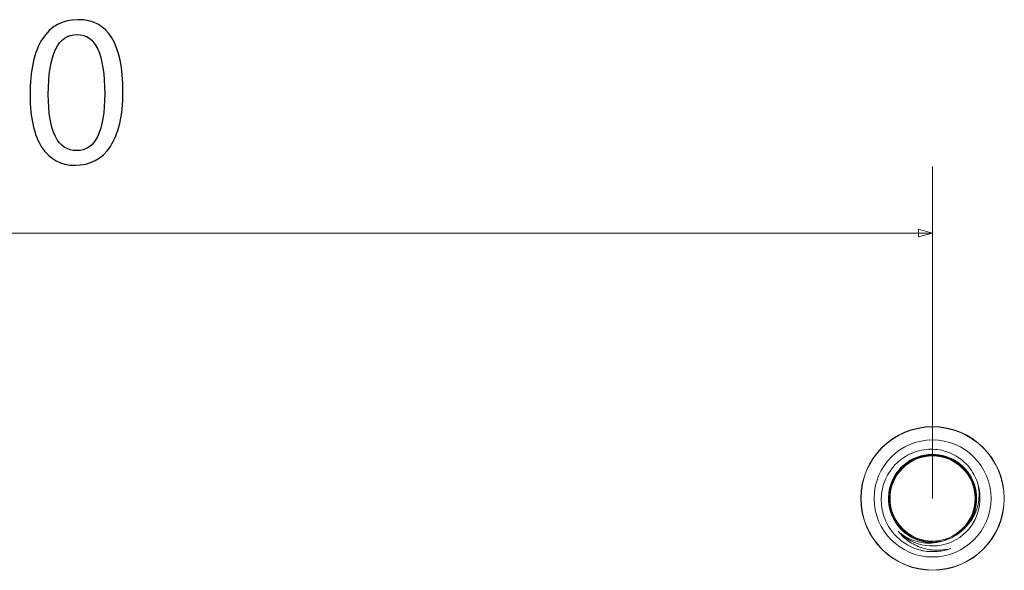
# Model space of a CAD drawing. Header units: centimetres. Extents: x -29.6 to 29.7, y -21 to 21.
# Tile 16 of 24: x 15.2 to 17.1, y 3.7 to 4.7. Entities that reach past the tile are written whole.
import ezdxf

# ---------------------------------------------------------------- set-up
doc = ezdxf.new("R2010")
doc.units = ezdxf.units.CM
doc.header["$MEASUREMENT"] = 0
doc.layers.add('06___PRT_ALL_SURFS', color=7, linetype='Continuous')

msp = doc.modelspace()

# ---------------------------------------------------------------- linework, layer by layer
at = {"layer": '06___PRT_ALL_SURFS'}
for points, knots in [([(15.26807, 4.54501), (15.26807, 4.59168), (15.27576, 4.62693), (15.29126, 4.65093), (15.30676, 4.67488), (15.32913, 4.68683), (15.3585, 4.68683), (15.41449, 4.68683), (15.44251, 4.64167), (15.44251, 4.5513), (15.44251, 4.50668), (15.43459, 4.47259), (15.41886, 4.44899), (15.40307, 4.4254), (15.38099, 4.41357), (15.35256, 4.41357), (15.32569, 4.41357), (15.30489, 4.42475), (15.29016, 4.44719), (15.27541, 4.46962), (15.26807, 4.50219), (15.26807, 4.54501)], [0, 0, 0, 0, 0.1428571, 0.1428571, 0.1428571, 0.2857143, 0.2857143, 0.2857143, 0.4285714, 0.4285714, 0.4285714, 0.5714286, 0.5714286, 0.5714286, 0.7142857, 0.7142857, 0.7142857, 0.8571429, 0.8571429, 0.8571429, 1, 1, 1, 1]), ([(15.30222, 4.54653), (15.30222, 4.47632), (15.31998, 4.44118), (15.35564, 4.44118), (15.39066, 4.44118), (15.40819, 4.4769), (15.40819, 4.54822), (15.40819, 4.62209), (15.39101, 4.65903), (15.35663, 4.65903), (15.32033, 4.65903), (15.30222, 4.62151), (15.30222, 4.54653)], [0, 0, 0, 0, 0.25, 0.25, 0.25, 0.5, 0.5, 0.5, 0.75, 0.75, 0.75, 1, 1, 1, 1])]:
    msp.add_open_spline(points, degree=3, knots=knots, dxfattribs=at)
at = {"layer": '06___PRT_ALL_SURFS', "lineweight": 0}
for points in [[(16.96372, 3.78819), (16.96372, 3.78819), (16.96372, 4.41112), (16.96372, 4.41112)], [(13.21818, 4.28627), (13.21818, 4.28627), (16.96372, 4.28627), (16.96372, 4.28627)]]:
    msp.add_open_spline(points, degree=3, dxfattribs=at)
msp.add_open_spline([(16.93705, 4.27912), (16.93705, 4.27912), (16.96372, 4.28627), (16.96372, 4.28627), (16.96372, 4.28627), (16.93705, 4.29341), (16.93705, 4.29341), (16.93705, 4.29341), (16.93705, 4.27912), (16.93705, 4.27912)], degree=3, knots=[0, 0, 0, 0, 0.3333333, 0.3333333, 0.3333333, 0.6666667, 0.6666667, 0.6666667, 1, 1, 1, 1], dxfattribs=at)
at = {"layer": '06___PRT_ALL_SURFS', "lineweight": 9}
for points, knots in [([(17.09856, 3.78819), (17.09856, 3.86265), (17.03819, 3.92303), (16.96372, 3.92303), (16.88925, 3.92303), (16.82888, 3.86265), (16.82888, 3.78819), (16.82888, 3.71372), (16.88925, 3.65335), (16.96372, 3.65335), (17.03819, 3.65335), (17.09856, 3.71372), (17.09856, 3.78819)], [0, 0, 0, 0, 0.25, 0.25, 0.25, 0.5, 0.5, 0.5, 0.75, 0.75, 0.75, 1, 1, 1, 1]), ([(17.09806, 3.78819), (17.09806, 3.86238), (17.03791, 3.92253), (16.96372, 3.92253), (16.88953, 3.92253), (16.82938, 3.86238), (16.82938, 3.78819), (16.82938, 3.71399), (16.88953, 3.65385), (16.96372, 3.65385), (17.03791, 3.65385), (17.09806, 3.71399), (17.09806, 3.78819)], [0, 0, 0, 0, 0.25, 0.25, 0.25, 0.5, 0.5, 0.5, 0.75, 0.75, 0.75, 1, 1, 1, 1]), ([(17.07359, 3.78819), (17.07359, 3.84886), (17.02439, 3.89806), (16.96372, 3.89806), (16.90304, 3.89806), (16.85385, 3.84886), (16.85385, 3.78819), (16.85385, 3.72751), (16.90304, 3.67832), (16.96372, 3.67832), (17.02439, 3.67832), (17.07359, 3.7275), (17.07359, 3.78819)], [0, 0, 0, 0, 0.25, 0.25, 0.25, 0.5, 0.5, 0.5, 0.75, 0.75, 0.75, 1, 1, 1, 1]), ([(17.04916, 3.81375), (17.04773, 3.81907), (17.0458, 3.82426), (17.04342, 3.82923), (17.04103, 3.83421), (17.03819, 3.83895), (17.03493, 3.8434), (17.03168, 3.84785), (17.02802, 3.852), (17.02401, 3.85578), (17.02, 3.85956), (17.01565, 3.86297), (17.01101, 3.86597), (17.00178, 3.87193), (16.9914, 3.87623), (16.98062, 3.87856), (16.96984, 3.88089), (16.95865, 3.88125), (16.94775, 3.87964), (16.93684, 3.87804), (16.92622, 3.87448), (16.91655, 3.86919), (16.90688, 3.8639), (16.89815, 3.85688), (16.89089, 3.84859), (16.88363, 3.8403), (16.87783, 3.83074), (16.87384, 3.82045), (16.86984, 3.81016), (16.86764, 3.79915), (16.86736, 3.78819)], [0, 0, 0, 0, 0.1, 0.1, 0.1, 0.2, 0.2, 0.2, 0.3, 0.3, 0.3, 0.4, 0.4, 0.4, 0.5, 0.5, 0.5, 0.6, 0.6, 0.6, 0.7, 0.7, 0.7, 0.8, 0.8, 0.8, 0.9, 0.9, 0.9, 1, 1, 1, 1]), ([(17.03197, 3.74113), (17.05402, 3.77311), (17.05091, 3.81611), (17.02448, 3.84458), (16.99805, 3.87306), (16.9554, 3.87936), (16.92186, 3.85975), (16.88833, 3.84013), (16.87291, 3.79987), (16.88477, 3.76288), (16.89663, 3.72589), (16.93258, 3.70209), (16.97127, 3.70562)], [0, 0, 0, 0, 0.25, 0.25, 0.25, 0.5, 0.5, 0.5, 0.75, 0.75, 0.75, 1, 1, 1, 1]), ([(17.04362, 3.78819), (17.04362, 3.83231), (17.00785, 3.86809), (16.96372, 3.86809), (16.91959, 3.86809), (16.88381, 3.83231), (16.88381, 3.78819), (16.88381, 3.74405), (16.91958, 3.70828), (16.96372, 3.70828), (17.00785, 3.70828), (17.04362, 3.74405), (17.04362, 3.78819)], [0, 0, 0, 0, 0.25, 0.25, 0.25, 0.5, 0.5, 0.5, 0.75, 0.75, 0.75, 1, 1, 1, 1]), ([(16.92972, 3.86261), (16.92972, 3.86261), (16.94427, 3.86766), (16.94427, 3.86766), (16.94427, 3.86766), (16.95952, 3.8699), (16.95952, 3.8699), (16.95952, 3.8699), (16.97492, 3.86924), (16.97492, 3.86924), (16.97492, 3.86924), (16.98994, 3.86569), (16.98994, 3.86569), (16.98994, 3.86569), (17.00401, 3.8594), (17.00401, 3.8594)], [0, 0, 0, 0, 0.2, 0.2, 0.2, 0.4, 0.4, 0.4, 0.6, 0.6, 0.6, 0.8, 0.8, 0.8, 1, 1, 1, 1]), ([(16.94144, 3.86555), (16.94144, 3.86555), (16.95578, 3.86808), (16.95578, 3.86808), (16.95578, 3.86808), (16.97029, 3.86795), (16.97029, 3.86795), (16.97029, 3.86795), (16.97734, 3.86692), (16.97734, 3.86692)], [0, 0, 0, 0, 0.3333333, 0.3333333, 0.3333333, 0.6666667, 0.6666667, 0.6666667, 1, 1, 1, 1]), ([(16.94276, 3.86728), (16.94276, 3.86728), (16.95796, 3.8698), (16.95796, 3.8698), (16.95796, 3.8698), (16.97335, 3.86943), (16.97335, 3.86943)], [0, 0, 0, 0, 0.5, 0.5, 0.5, 1, 1, 1, 1]), ([(16.97327, 3.86944), (16.97327, 3.86944), (16.98841, 3.86619), (16.98841, 3.86619), (16.98841, 3.86619), (17.0026, 3.86018), (17.0026, 3.86018), (17.0026, 3.86018), (17.00357, 3.85952), (17.00357, 3.85952)], [0, 0, 0, 0, 0.3333333, 0.3333333, 0.3333333, 0.6666667, 0.6666667, 0.6666667, 1, 1, 1, 1]), ([(16.97571, 3.86905), (16.97571, 3.86905), (16.97651, 3.869), (16.97651, 3.869), (16.97651, 3.869), (16.97802, 3.86861), (16.97802, 3.86861)], [0, 0, 0, 0, 0.5, 0.5, 0.5, 1, 1, 1, 1]), ([(16.88259, 3.78089), (16.88259, 3.78089), (16.8819, 3.78903), (16.8819, 3.78903), (16.8819, 3.78903), (16.88351, 3.80436), (16.88351, 3.80436), (16.88351, 3.80436), (16.88797, 3.81912), (16.88797, 3.81912), (16.88797, 3.81912), (16.89512, 3.83279), (16.89512, 3.83279), (16.89512, 3.83279), (16.90471, 3.84486), (16.90471, 3.84486), (16.90471, 3.84486), (16.91638, 3.85492), (16.91638, 3.85492), (16.91638, 3.85492), (16.91892, 3.85638), (16.91892, 3.85638)], [0, 0, 0, 0, 0.1428571, 0.1428571, 0.1428571, 0.2857143, 0.2857143, 0.2857143, 0.4285714, 0.4285714, 0.4285714, 0.5714286, 0.5714286, 0.5714286, 0.7142857, 0.7142857, 0.7142857, 0.8571429, 0.8571429, 0.8571429, 1, 1, 1, 1]), ([(16.91875, 3.72015), (16.91875, 3.72015), (16.91548, 3.7221), (16.91548, 3.7221), (16.91548, 3.7221), (16.90399, 3.73226), (16.90399, 3.73226), (16.90399, 3.73226), (16.89461, 3.74438), (16.89461, 3.74438), (16.89461, 3.74438), (16.88765, 3.75804), (16.88765, 3.75804), (16.88765, 3.75804), (16.88336, 3.77276), (16.88336, 3.77276), (16.88336, 3.77276), (16.8819, 3.78804), (16.8819, 3.78804), (16.8819, 3.78804), (16.88331, 3.80332), (16.88331, 3.80332), (16.88331, 3.80332), (16.88754, 3.81806), (16.88754, 3.81806), (16.88754, 3.81806), (16.89445, 3.83173), (16.89445, 3.83173), (16.89445, 3.83173), (16.90379, 3.84389), (16.90379, 3.84389), (16.90379, 3.84389), (16.91523, 3.85409), (16.91523, 3.85409), (16.91523, 3.85409), (16.91836, 3.85597), (16.91836, 3.85597)], [0, 0, 0, 0, 0.0833333, 0.0833333, 0.0833333, 0.1666667, 0.1666667, 0.1666667, 0.25, 0.25, 0.25, 0.3333333, 0.3333333, 0.3333333, 0.4166667, 0.4166667, 0.4166667, 0.5, 0.5, 0.5, 0.5833333, 0.5833333, 0.5833333, 0.6666667, 0.6666667, 0.6666667, 0.75, 0.75, 0.75, 0.8333333, 0.8333333, 0.8333333, 0.9166667, 0.9166667, 0.9166667, 1, 1, 1, 1]), ([(16.93611, 3.71116), (16.93611, 3.71116), (16.92223, 3.71766), (16.92223, 3.71766), (16.92223, 3.71766), (16.90981, 3.72663), (16.90981, 3.72663), (16.90981, 3.72663), (16.89927, 3.73777), (16.89927, 3.73777), (16.89927, 3.73777), (16.891, 3.75069), (16.891, 3.75069), (16.891, 3.75069), (16.88528, 3.76491), (16.88528, 3.76491), (16.88528, 3.76491), (16.88231, 3.77996), (16.88231, 3.77996), (16.88231, 3.77996), (16.88221, 3.7953), (16.88221, 3.7953), (16.88221, 3.7953), (16.88497, 3.81039), (16.88497, 3.81039), (16.88497, 3.81039), (16.89048, 3.82468), (16.89048, 3.82468), (16.89048, 3.82468), (16.89858, 3.8377), (16.89858, 3.8377), (16.89858, 3.8377), (16.90897, 3.84899), (16.90897, 3.84899)], [0, 0, 0, 0, 0.0909091, 0.0909091, 0.0909091, 0.1818182, 0.1818182, 0.1818182, 0.2727273, 0.2727273, 0.2727273, 0.3636364, 0.3636364, 0.3636364, 0.4545455, 0.4545455, 0.4545455, 0.5454545, 0.5454545, 0.5454545, 0.6363636, 0.6363636, 0.6363636, 0.7272727, 0.7272727, 0.7272727, 0.8181818, 0.8181818, 0.8181818, 0.9090909, 0.9090909, 0.9090909, 1, 1, 1, 1]), ([(16.88395, 3.8047), (16.88395, 3.8047), (16.88833, 3.81874), (16.88833, 3.81874), (16.88833, 3.81874), (16.89516, 3.83173), (16.89516, 3.83173), (16.89516, 3.83173), (16.90423, 3.84326), (16.90423, 3.84326), (16.90423, 3.84326), (16.91522, 3.85294), (16.91522, 3.85294)], [0, 0, 0, 0, 0.25, 0.25, 0.25, 0.5, 0.5, 0.5, 0.75, 0.75, 0.75, 1, 1, 1, 1]), ([(16.91348, 3.85254), (16.91348, 3.85254), (16.91508, 3.85398), (16.91508, 3.85398), (16.91508, 3.85398), (16.91516, 3.85403), (16.91516, 3.85403)], [0, 0, 0, 0, 0.5, 0.5, 0.5, 1, 1, 1, 1]), ([(16.99066, 3.86537), (16.99066, 3.86537), (16.99142, 3.86517), (16.99142, 3.86517), (16.99142, 3.86517), (16.99285, 3.8645), (16.99285, 3.8645)], [0, 0, 0, 0, 0.5, 0.5, 0.5, 1, 1, 1, 1]), ([(16.99505, 3.86377), (16.99505, 3.86377), (17.00861, 3.85659), (17.00861, 3.85659), (17.00861, 3.85659), (17.02059, 3.84701), (17.02059, 3.84701), (17.02059, 3.84701), (17.03056, 3.83537), (17.03056, 3.83537), (17.03056, 3.83537), (17.0382, 3.82206), (17.0382, 3.82206), (17.0382, 3.82206), (17.04321, 3.80756), (17.04321, 3.80756), (17.04321, 3.80756), (17.04543, 3.79239), (17.04543, 3.79239), (17.04543, 3.79239), (17.04478, 3.77706), (17.04478, 3.77706), (17.04478, 3.77706), (17.04128, 3.76213), (17.04128, 3.76213), (17.04128, 3.76213), (17.03505, 3.74811), (17.03505, 3.74811)], [0, 0, 0, 0, 0.1111111, 0.1111111, 0.1111111, 0.2222222, 0.2222222, 0.2222222, 0.3333333, 0.3333333, 0.3333333, 0.4444444, 0.4444444, 0.4444444, 0.5555556, 0.5555556, 0.5555556, 0.6666667, 0.6666667, 0.6666667, 0.7777778, 0.7777778, 0.7777778, 0.8888889, 0.8888889, 0.8888889, 1, 1, 1, 1]), ([(17.011, 3.85463), (17.011, 3.85463), (17.01418, 3.85259), (17.01418, 3.85259), (17.01418, 3.85259), (17.01534, 3.85149), (17.01534, 3.85149)], [0, 0, 0, 0, 0.5, 0.5, 0.5, 1, 1, 1, 1]), ([(17.01146, 3.85427), (17.01146, 3.85427), (17.01515, 3.85183), (17.01515, 3.85183), (17.01515, 3.85183), (17.02611, 3.84111), (17.02611, 3.84111), (17.02611, 3.84111), (17.03489, 3.82854), (17.03489, 3.82854), (17.03489, 3.82854), (17.04117, 3.81455), (17.04117, 3.81455), (17.04117, 3.81455), (17.04474, 3.79962), (17.04474, 3.79962), (17.04474, 3.79962), (17.04544, 3.78429), (17.04544, 3.78429), (17.04544, 3.78429), (17.04328, 3.7691), (17.04328, 3.7691), (17.04328, 3.7691), (17.03832, 3.75458), (17.03832, 3.75458), (17.03832, 3.75458), (17.03073, 3.74125), (17.03073, 3.74125)], [0, 0, 0, 0, 0.1111111, 0.1111111, 0.1111111, 0.2222222, 0.2222222, 0.2222222, 0.3333333, 0.3333333, 0.3333333, 0.4444444, 0.4444444, 0.4444444, 0.5555556, 0.5555556, 0.5555556, 0.6666667, 0.6666667, 0.6666667, 0.7777778, 0.7777778, 0.7777778, 0.8888889, 0.8888889, 0.8888889, 1, 1, 1, 1]), ([(16.89321, 3.82933), (16.89321, 3.82933), (16.89426, 3.83143), (16.89426, 3.83143), (16.89426, 3.83143), (16.89437, 3.83157), (16.89437, 3.83157)], [0, 0, 0, 0, 0.5, 0.5, 0.5, 1, 1, 1, 1]), ([(16.90218, 3.84182), (16.90218, 3.84182), (16.9036, 3.84369), (16.9036, 3.84369), (16.9036, 3.84369), (16.9037, 3.84378), (16.9037, 3.84378)], [0, 0, 0, 0, 0.5, 0.5, 0.5, 1, 1, 1, 1]), ([(17.02412, 3.84292), (17.02412, 3.84292), (17.0274, 3.83956), (17.0274, 3.83956), (17.0274, 3.83956), (17.03036, 3.83509), (17.03036, 3.83509)], [0, 0, 0, 0, 0.5, 0.5, 0.5, 1, 1, 1, 1]), ([(17.02623, 3.84061), (17.02623, 3.84061), (17.02838, 3.83832), (17.02838, 3.83832), (17.02838, 3.83832), (17.03083, 3.83446), (17.03083, 3.83446)], [0, 0, 0, 0, 0.5, 0.5, 0.5, 1, 1, 1, 1]), ([(16.88686, 3.81577), (16.88686, 3.81577), (16.88739, 3.81765), (16.88739, 3.81765), (16.88739, 3.81765), (16.88748, 3.81784), (16.88748, 3.81784)], [0, 0, 0, 0, 0.5, 0.5, 0.5, 1, 1, 1, 1]), ([(16.89885, 3.72697), (16.92722, 3.69692), (16.97252, 3.69028), (17.00831, 3.71095), (17.0441, 3.73161), (17.06101, 3.77416), (17.04916, 3.81375)], [0, 0, 0, 0, 0.5, 0.5, 0.5, 1, 1, 1, 1]), ([(17.03144, 3.74036), (17.03562, 3.74534), (17.03922, 3.75084), (17.04214, 3.75667), (17.04505, 3.7625), (17.04729, 3.76866), (17.0488, 3.77499), (17.05031, 3.78133), (17.0511, 3.78783), (17.05116, 3.79435), (17.05121, 3.80087), (17.05053, 3.8074), (17.04916, 3.81375)], [0, 0, 0, 0, 0.25, 0.25, 0.25, 0.5, 0.5, 0.5, 0.75, 0.75, 0.75, 1, 1, 1, 1]), ([(17.0346, 3.82868), (17.0346, 3.82868), (17.0359, 3.82672), (17.0359, 3.82672), (17.0359, 3.82672), (17.03796, 3.82179), (17.03796, 3.82179)], [0, 0, 0, 0, 0.5, 0.5, 0.5, 1, 1, 1, 1]), ([(17.03495, 3.82795), (17.03495, 3.82795), (17.03664, 3.82529), (17.03664, 3.82529), (17.03664, 3.82529), (17.03832, 3.82105), (17.03832, 3.82105)], [0, 0, 0, 0, 0.5, 0.5, 0.5, 1, 1, 1, 1]), ([(17.04093, 3.81467), (17.04093, 3.81467), (17.04184, 3.81249), (17.04184, 3.81249), (17.04184, 3.81249), (17.04291, 3.80739), (17.04291, 3.80739)], [0, 0, 0, 0, 0.5, 0.5, 0.5, 1, 1, 1, 1]), ([(17.04115, 3.81388), (17.04115, 3.81388), (17.04231, 3.81095), (17.04231, 3.81095), (17.04231, 3.81095), (17.04316, 3.80647), (17.04316, 3.80647)], [0, 0, 0, 0, 0.5, 0.5, 0.5, 1, 1, 1, 1]), ([(17.04458, 3.79951), (17.04458, 3.79951), (17.04502, 3.7974), (17.04502, 3.7974), (17.04502, 3.7974), (17.04509, 3.79352), (17.04509, 3.79352)], [0, 0, 0, 0, 0.5, 0.5, 0.5, 1, 1, 1, 1]), ([(17.04464, 3.79866), (17.04464, 3.79866), (17.04518, 3.79581), (17.04518, 3.79581), (17.04518, 3.79581), (17.04518, 3.79248), (17.04518, 3.79248)], [0, 0, 0, 0, 0.5, 0.5, 0.5, 1, 1, 1, 1]), ([(16.86736, 3.78819), (16.86706, 3.77694), (16.86877, 3.76555), (16.87238, 3.75483), (16.87598, 3.74409), (16.88147, 3.73403), (16.8885, 3.72519), (16.89553, 3.71634), (16.90409, 3.70872), (16.91371, 3.70276), (16.92333, 3.6968), (16.93401, 3.6925), (16.945, 3.69011)], [0, 0, 0, 0, 0.25, 0.25, 0.25, 0.5, 0.5, 0.5, 0.75, 0.75, 0.75, 1, 1, 1, 1]), ([(16.9057, 3.7305), (16.9057, 3.7305), (16.89591, 3.74239), (16.89591, 3.74239), (16.89591, 3.74239), (16.88854, 3.7559), (16.88854, 3.7559), (16.88854, 3.7559), (16.88382, 3.77057), (16.88382, 3.77057), (16.88382, 3.77057), (16.88193, 3.78586), (16.88193, 3.78586), (16.88193, 3.78586), (16.88201, 3.78703), (16.88201, 3.78703)], [0, 0, 0, 0, 0.2, 0.2, 0.2, 0.4, 0.4, 0.4, 0.6, 0.6, 0.6, 0.8, 0.8, 0.8, 1, 1, 1, 1]), ([(16.88252, 3.78056), (16.88252, 3.78056), (16.88199, 3.7843), (16.88199, 3.7843), (16.88199, 3.7843), (16.88208, 3.78624), (16.88208, 3.78624)], [0, 0, 0, 0, 0.5, 0.5, 0.5, 1, 1, 1, 1]), ([(17.04525, 3.78491), (17.04525, 3.78491), (17.0453, 3.78198), (17.0453, 3.78198), (17.0453, 3.78198), (17.04269, 3.76679), (17.04269, 3.76679), (17.04269, 3.76679), (17.03728, 3.75236), (17.03728, 3.75236)], [0, 0, 0, 0, 0.3333333, 0.3333333, 0.3333333, 0.6666667, 0.6666667, 0.6666667, 1, 1, 1, 1]), ([(16.88394, 3.77062), (16.88394, 3.77062), (16.88349, 3.77214), (16.88349, 3.77214), (16.88349, 3.77214), (16.8834, 3.77292), (16.8834, 3.77292)], [0, 0, 0, 0, 0.5, 0.5, 0.5, 1, 1, 1, 1]), ([(16.88539, 3.76547), (16.88539, 3.76547), (16.88417, 3.76905), (16.88417, 3.76905), (16.88417, 3.76905), (16.88387, 3.7711), (16.88387, 3.7711)], [0, 0, 0, 0, 0.5, 0.5, 0.5, 1, 1, 1, 1]), ([(16.88865, 3.75597), (16.88865, 3.75597), (16.88792, 3.75737), (16.88792, 3.75737), (16.88792, 3.75737), (16.88769, 3.75814), (16.88769, 3.75814)], [0, 0, 0, 0, 0.5, 0.5, 0.5, 1, 1, 1, 1]), ([(16.89104, 3.75119), (16.89104, 3.75119), (16.88917, 3.75448), (16.88917, 3.75448), (16.88917, 3.75448), (16.88845, 3.75655), (16.88845, 3.75655)], [0, 0, 0, 0, 0.5, 0.5, 0.5, 1, 1, 1, 1]), ([(17.04257, 3.76685), (17.04257, 3.76685), (17.04227, 3.76529), (17.04227, 3.76529), (17.04227, 3.76529), (17.04197, 3.76454), (17.04197, 3.76454)], [0, 0, 0, 0, 0.5, 0.5, 0.5, 1, 1, 1, 1]), ([(16.8942, 3.74503), (16.8942, 3.74503), (16.89418, 3.74506), (16.89418, 3.74506), (16.89418, 3.74506), (16.89304, 3.74737), (16.89304, 3.74737)], [0, 0, 0, 0, 0.5, 0.5, 0.5, 1, 1, 1, 1]), ([(16.89603, 3.74245), (16.89603, 3.74245), (16.89505, 3.74369), (16.89505, 3.74369), (16.89505, 3.74369), (16.89468, 3.74441), (16.89468, 3.74441)], [0, 0, 0, 0, 0.5, 0.5, 0.5, 1, 1, 1, 1]), ([(16.89927, 3.73821), (16.89927, 3.73821), (16.89682, 3.74108), (16.89682, 3.74108), (16.89682, 3.74108), (16.89566, 3.7431), (16.89566, 3.7431)], [0, 0, 0, 0, 0.5, 0.5, 0.5, 1, 1, 1, 1]), ([(17.03505, 3.74811), (17.03505, 3.74811), (17.02632, 3.73551), (17.02632, 3.73551), (17.02632, 3.73551), (17.01539, 3.72475), (17.01539, 3.72475), (17.01539, 3.72475), (17.00565, 3.71823), (17.00565, 3.71823)], [0, 0, 0, 0, 0.3333333, 0.3333333, 0.3333333, 0.6666667, 0.6666667, 0.6666667, 1, 1, 1, 1]), ([(17.03728, 3.75236), (17.03728, 3.75236), (17.02926, 3.73921), (17.02926, 3.73921), (17.02926, 3.73921), (17.01893, 3.7278), (17.01893, 3.7278), (17.01893, 3.7278), (17.00662, 3.71851), (17.00662, 3.71851)], [0, 0, 0, 0, 0.3333333, 0.3333333, 0.3333333, 0.6666667, 0.6666667, 0.6666667, 1, 1, 1, 1]), ([(17.00888, 3.71994), (17.01314, 3.72271), (17.01718, 3.72585), (17.02094, 3.72929), (17.02469, 3.73273), (17.02817, 3.73647), (17.03144, 3.74036)], [0, 0, 0, 0, 0.5, 0.5, 0.5, 1, 1, 1, 1]), ([(17.02888, 3.73907), (17.02888, 3.73907), (17.02731, 3.7367), (17.02731, 3.7367), (17.02731, 3.7367), (17.02677, 3.73615), (17.02677, 3.73615)], [0, 0, 0, 0, 0.5, 0.5, 0.5, 1, 1, 1, 1]), ([(17.02915, 3.73928), (17.02915, 3.73928), (17.0283, 3.73796), (17.0283, 3.73796), (17.0283, 3.73796), (17.02775, 3.73737), (17.02775, 3.73737)], [0, 0, 0, 0, 0.5, 0.5, 0.5, 1, 1, 1, 1]), ([(17.03716, 3.75243), (17.03716, 3.75243), (17.03658, 3.75097), (17.03658, 3.75097), (17.03658, 3.75097), (17.03615, 3.75028), (17.03615, 3.75028)], [0, 0, 0, 0, 0.5, 0.5, 0.5, 1, 1, 1, 1]), ([(16.99676, 3.69406), (16.98794, 3.69185), (16.97877, 3.69085), (16.96965, 3.69115), (16.96054, 3.69145), (16.95148, 3.69304), (16.94283, 3.69591), (16.93418, 3.69876), (16.92595, 3.70288), (16.9185, 3.70814), (16.91104, 3.71339), (16.90437, 3.71977), (16.89885, 3.72697)], [0, 0, 0, 0, 0.25, 0.25, 0.25, 0.5, 0.5, 0.5, 0.75, 0.75, 0.75, 1, 1, 1, 1]), ([(16.89885, 3.72697), (16.90367, 3.7226), (16.90899, 3.71875), (16.91466, 3.71554), (16.92033, 3.71233), (16.92636, 3.70976), (16.9326, 3.7079), (16.93885, 3.70604), (16.9453, 3.7049), (16.95181, 3.70451), (16.95831, 3.70412), (16.96487, 3.7045), (16.97127, 3.70562)], [0, 0, 0, 0, 0.25, 0.25, 0.25, 0.5, 0.5, 0.5, 0.75, 0.75, 0.75, 1, 1, 1, 1]), ([(16.90678, 3.72984), (16.90678, 3.72984), (16.90351, 3.73278), (16.90351, 3.73278), (16.90351, 3.73278), (16.90346, 3.73285), (16.90346, 3.73285)], [0, 0, 0, 0, 0.5, 0.5, 0.5, 1, 1, 1, 1]), ([(16.907, 3.72954), (16.907, 3.72954), (16.90461, 3.7316), (16.90461, 3.7316), (16.90461, 3.7316), (16.90411, 3.73224), (16.90411, 3.73224)], [0, 0, 0, 0, 0.5, 0.5, 0.5, 1, 1, 1, 1]), ([(16.91993, 3.71932), (16.91993, 3.71932), (16.91755, 3.72063), (16.91755, 3.72063), (16.91755, 3.72063), (16.91633, 3.72165), (16.91633, 3.72165)], [0, 0, 0, 0, 0.5, 0.5, 0.5, 1, 1, 1, 1]), ([(16.92085, 3.7187), (16.92085, 3.7187), (16.91889, 3.71974), (16.91889, 3.71974), (16.91889, 3.71974), (16.91702, 3.72123), (16.91702, 3.72123)], [0, 0, 0, 0, 0.5, 0.5, 0.5, 1, 1, 1, 1]), ([(17.01854, 3.72775), (17.01854, 3.72775), (17.01653, 3.7257), (17.01653, 3.7257), (17.01653, 3.7257), (17.01592, 3.72527), (17.01592, 3.72527)], [0, 0, 0, 0, 0.5, 0.5, 0.5, 1, 1, 1, 1]), ([(17.01881, 3.72788), (17.01881, 3.72788), (17.01773, 3.72672), (17.01773, 3.72672), (17.01773, 3.72672), (17.01709, 3.72626), (17.01709, 3.72626)], [0, 0, 0, 0, 0.5, 0.5, 0.5, 1, 1, 1, 1]), ([(16.93174, 3.71314), (16.93174, 3.71314), (16.92867, 3.71425), (16.92867, 3.71425), (16.92867, 3.71425), (16.92614, 3.71576), (16.92614, 3.71576)], [0, 0, 0, 0, 0.5, 0.5, 0.5, 1, 1, 1, 1]), ([(16.93229, 3.71288), (16.93229, 3.71288), (16.92959, 3.71382), (16.92959, 3.71382), (16.92959, 3.71382), (16.92671, 3.71549), (16.92671, 3.71549)], [0, 0, 0, 0, 0.5, 0.5, 0.5, 1, 1, 1, 1]), ([(16.93388, 3.71213), (16.93388, 3.71213), (16.93251, 3.71255), (16.93251, 3.71255), (16.93251, 3.71255), (16.92876, 3.71453), (16.92876, 3.71453)], [0, 0, 0, 0, 0.5, 0.5, 0.5, 1, 1, 1, 1]), ([(16.93313, 3.71249), (16.93313, 3.71249), (16.93105, 3.71317), (16.93105, 3.71317), (16.93105, 3.71317), (16.92966, 3.71393), (16.92966, 3.71393)], [0, 0, 0, 0, 0.5, 0.5, 0.5, 1, 1, 1, 1]), ([(16.94655, 3.70845), (16.94655, 3.70845), (16.94308, 3.70901), (16.94308, 3.70901), (16.94308, 3.70901), (16.93934, 3.71037), (16.93934, 3.71037)], [0, 0, 0, 0, 0.5, 0.5, 0.5, 1, 1, 1, 1]), ([(16.94717, 3.70829), (16.94717, 3.70829), (16.94414, 3.70874), (16.94414, 3.70874), (16.94414, 3.70874), (16.93983, 3.71025), (16.93983, 3.71025)], [0, 0, 0, 0, 0.5, 0.5, 0.5, 1, 1, 1, 1]), ([(16.94871, 3.70788), (16.94871, 3.70788), (16.94724, 3.70804), (16.94724, 3.70804), (16.94724, 3.70804), (16.9414, 3.70983), (16.9414, 3.70983)], [0, 0, 0, 0, 0.5, 0.5, 0.5, 1, 1, 1, 1]), ([(16.94787, 3.70809), (16.94787, 3.70809), (16.94571, 3.70837), (16.94571, 3.70837), (16.94571, 3.70837), (16.94421, 3.70887), (16.94421, 3.70887)], [0, 0, 0, 0, 0.5, 0.5, 0.5, 1, 1, 1, 1]), ([(16.96165, 3.70664), (16.96165, 3.70664), (16.95821, 3.70655), (16.95821, 3.70655), (16.95821, 3.70655), (16.95419, 3.7072), (16.95419, 3.7072)], [0, 0, 0, 0, 0.5, 0.5, 0.5, 1, 1, 1, 1]), ([(16.96241, 3.7066), (16.96241, 3.7066), (16.95939, 3.70648), (16.95939, 3.70648), (16.95939, 3.70648), (16.95483, 3.70715), (16.95483, 3.70715)], [0, 0, 0, 0, 0.5, 0.5, 0.5, 1, 1, 1, 1]), ([(16.964, 3.70649), (16.964, 3.70649), (16.96255, 3.70637), (16.96255, 3.70637), (16.96255, 3.70637), (16.95645, 3.70704), (16.95645, 3.70704)], [0, 0, 0, 0, 0.5, 0.5, 0.5, 1, 1, 1, 1]), ([(16.96305, 3.70653), (16.96305, 3.70653), (16.961, 3.70641), (16.961, 3.70641), (16.961, 3.70641), (16.95943, 3.70661), (16.95943, 3.70661)], [0, 0, 0, 0, 0.5, 0.5, 0.5, 1, 1, 1, 1]), ([(16.97683, 3.70767), (16.97683, 3.70767), (16.97354, 3.70696), (16.97354, 3.70696), (16.97354, 3.70696), (16.96949, 3.70685), (16.96949, 3.70685)], [0, 0, 0, 0, 0.5, 0.5, 0.5, 1, 1, 1, 1]), ([(16.9777, 3.7078), (16.9777, 3.7078), (16.9748, 3.70712), (16.9748, 3.70712), (16.9748, 3.70712), (16.97016, 3.70693), (16.97016, 3.70693)], [0, 0, 0, 0, 0.5, 0.5, 0.5, 1, 1, 1, 1]), ([(16.97127, 3.70562), (16.97418, 3.70614), (16.97709, 3.70673), (16.97996, 3.70745), (16.98284, 3.70816), (16.98568, 3.709), (16.98848, 3.70997), (16.99408, 3.7119), (16.9995, 3.71437), (17.00463, 3.71733)], [0, 0, 0, 0, 0.3333333, 0.3333333, 0.3333333, 0.6666667, 0.6666667, 0.6666667, 1, 1, 1, 1]), ([(16.97927, 3.70798), (16.97927, 3.70798), (16.97791, 3.70761), (16.97791, 3.70761), (16.97791, 3.70761), (16.97178, 3.70711), (16.97178, 3.70711)], [0, 0, 0, 0, 0.5, 0.5, 0.5, 1, 1, 1, 1]), ([(16.97825, 3.70783), (16.97825, 3.70783), (16.97637, 3.70735), (16.97637, 3.70735), (16.97637, 3.70735), (16.9748, 3.70725), (16.9748, 3.70725)], [0, 0, 0, 0, 0.5, 0.5, 0.5, 1, 1, 1, 1]), ([(16.9925, 3.71183), (16.9925, 3.71183), (16.98982, 3.71064), (16.98982, 3.71064), (16.98982, 3.71064), (16.98525, 3.70957), (16.98525, 3.70957)], [0, 0, 0, 0, 0.5, 0.5, 0.5, 1, 1, 1, 1]), ([(16.99439, 3.71249), (16.99439, 3.71249), (16.99278, 3.7117), (16.99278, 3.7117), (16.99278, 3.7117), (16.98681, 3.71006), (16.98681, 3.71006)], [0, 0, 0, 0, 0.5, 0.5, 0.5, 1, 1, 1, 1])]:
    msp.add_open_spline(points, degree=3, knots=knots, dxfattribs=at)
for points in [[(16.93508, 3.86483), (16.93508, 3.86483), (16.94989, 3.86883), (16.94989, 3.86883)], [(16.93737, 3.86529), (16.93737, 3.86529), (16.94442, 3.86756), (16.94442, 3.86756)], [(16.93843, 3.86576), (16.93843, 3.86576), (16.94121, 3.86685), (16.94121, 3.86685)], [(16.93846, 3.86569), (16.93846, 3.86569), (16.9428, 3.86729), (16.9428, 3.86729)], [(16.94118, 3.86661), (16.94118, 3.86661), (16.94107, 3.86658), (16.94107, 3.86658)], [(16.97755, 3.86799), (16.96548, 3.8703), (16.95304, 3.86983), (16.94118, 3.86661)], [(16.94989, 3.86883), (16.94989, 3.86883), (16.96518, 3.86999), (16.96518, 3.86999)], [(16.95216, 3.86884), (16.95216, 3.86884), (16.95949, 3.86976), (16.95949, 3.86976)], [(16.95266, 3.86898), (16.95266, 3.86898), (16.95562, 3.86953), (16.95562, 3.86953)], [(16.96033, 3.86986), (16.96033, 3.86986), (16.9611, 3.86996), (16.9611, 3.86996)], [(16.96518, 3.86999), (16.96518, 3.86999), (16.9804, 3.86829), (16.9804, 3.86829)], [(16.96734, 3.86958), (16.96734, 3.86958), (16.9747, 3.86914), (16.9747, 3.86914)], [(16.96802, 3.86962), (16.96802, 3.86962), (16.97103, 3.86961), (16.97103, 3.86961)], [(16.99721, 3.86147), (16.99097, 3.86448), (16.98436, 3.86667), (16.97755, 3.86799)], [(16.9804, 3.86829), (16.9804, 3.86829), (16.99505, 3.86377), (16.99505, 3.86377)], [(16.9855, 3.86671), (16.9855, 3.86671), (16.98953, 3.8657), (16.98953, 3.8657)], [(16.90897, 3.84899), (16.90897, 3.84899), (16.92128, 3.85814), (16.92128, 3.85814)], [(16.91522, 3.85294), (16.91522, 3.85294), (16.92777, 3.86046), (16.92777, 3.86046)], [(16.91812, 3.85579), (16.91812, 3.85579), (16.92076, 3.8574), (16.92076, 3.8574)], [(16.92128, 3.85814), (16.92128, 3.85814), (16.93508, 3.86483), (16.93508, 3.86483)], [(16.92349, 3.85905), (16.92349, 3.85905), (16.92851, 3.86177), (16.92851, 3.86177)], [(16.92498, 3.86005), (16.92498, 3.86005), (16.92686, 3.86123), (16.92686, 3.86123)], [(16.9256, 3.86024), (16.9256, 3.86024), (16.92972, 3.86261), (16.92972, 3.86261)], [(16.92592, 3.86051), (16.92592, 3.86051), (16.9283, 3.86194), (16.9283, 3.86194)], [(16.92683, 3.8612), (16.92671, 3.86114), (16.92659, 3.86108), (16.92647, 3.86102)], [(16.92716, 3.86137), (16.92705, 3.86131), (16.92694, 3.86126), (16.92683, 3.8612)], [(16.92783, 3.86169), (16.92761, 3.86158), (16.92739, 3.86147), (16.92716, 3.86137)], [(16.92777, 3.86046), (16.92777, 3.86046), (16.94144, 3.86555), (16.94144, 3.86555)], [(16.9284, 3.86195), (16.92821, 3.86186), (16.92802, 3.86178), (16.92783, 3.86169)], [(16.92839, 3.86199), (16.92839, 3.86199), (16.9313, 3.86306), (16.9313, 3.86306)], [(16.92866, 3.86207), (16.92866, 3.86207), (16.9284, 3.86195), (16.9284, 3.86195)], [(16.92842, 3.86192), (16.92842, 3.86192), (16.93451, 3.86424), (16.93451, 3.86424)], [(16.92874, 3.86189), (16.92874, 3.86189), (16.92847, 3.86178), (16.92847, 3.86178)], [(16.92855, 3.86167), (16.92855, 3.86167), (16.9313, 3.86306), (16.9313, 3.86306)], [(16.92915, 3.8623), (16.92899, 3.86222), (16.92882, 3.86215), (16.92866, 3.86207)], [(16.92957, 3.86248), (16.92943, 3.86242), (16.92929, 3.86236), (16.92915, 3.8623)], [(16.92973, 3.86255), (16.92973, 3.86255), (16.92957, 3.86248), (16.92957, 3.86248)], [(16.92983, 3.86232), (16.92983, 3.86232), (16.92967, 3.86226), (16.92967, 3.86226)], [(16.93007, 3.8627), (16.92996, 3.86265), (16.92984, 3.8626), (16.92973, 3.86255)], [(16.93018, 3.86275), (16.93018, 3.86275), (16.93007, 3.8627), (16.93007, 3.8627)], [(16.9312, 3.86318), (16.93086, 3.86304), (16.93052, 3.8629), (16.93018, 3.86275)], [(16.93028, 3.8625), (16.93028, 3.8625), (16.93018, 3.86246), (16.93018, 3.86246)], [(16.93623, 3.86509), (16.93453, 3.86451), (16.93285, 3.86388), (16.9312, 3.86318)], [(16.93633, 3.86513), (16.93633, 3.86513), (16.93623, 3.86509), (16.93623, 3.86509)], [(16.9364, 3.86494), (16.9364, 3.86494), (16.93629, 3.86489), (16.93629, 3.86489)], [(16.93666, 3.86524), (16.93655, 3.8652), (16.93644, 3.86516), (16.93633, 3.86513)], [(16.93694, 3.86533), (16.93685, 3.8653), (16.93676, 3.86527), (16.93666, 3.86524)], [(16.93724, 3.86543), (16.93714, 3.8654), (16.93704, 3.86536), (16.93694, 3.86533)], [(16.93789, 3.86564), (16.93768, 3.86557), (16.93746, 3.8655), (16.93724, 3.86543)], [(16.93837, 3.86579), (16.93821, 3.86574), (16.93805, 3.86569), (16.93789, 3.86564)], [(16.93858, 3.86585), (16.93858, 3.86585), (16.93837, 3.86579), (16.93837, 3.86579)], [(16.93859, 3.8658), (16.93859, 3.8658), (16.93839, 3.86572), (16.93839, 3.86572)], [(16.93971, 3.86619), (16.93933, 3.86608), (16.93895, 3.86597), (16.93858, 3.86585)], [(16.94024, 3.86635), (16.94007, 3.8663), (16.93989, 3.86624), (16.93971, 3.86619)], [(16.9406, 3.86645), (16.94048, 3.86642), (16.94036, 3.86638), (16.94024, 3.86635)], [(16.94107, 3.86658), (16.94107, 3.86658), (16.9406, 3.86645), (16.9406, 3.86645)], [(16.94121, 3.86647), (16.94121, 3.86647), (16.94063, 3.86635), (16.94063, 3.86635)], [(16.98772, 3.86603), (16.98772, 3.86603), (16.99126, 3.86498), (16.99126, 3.86498)], [(16.98825, 3.86624), (16.98825, 3.86624), (16.99126, 3.86498), (16.99126, 3.86498)], [(16.99695, 3.86085), (16.99695, 3.86085), (16.99729, 3.86143), (16.99729, 3.86143)], [(16.99729, 3.86143), (16.99729, 3.86143), (16.99721, 3.86147), (16.99721, 3.86147)], [(16.99729, 3.86143), (16.99729, 3.86143), (16.99721, 3.86147), (16.99721, 3.86147)], [(17.00398, 3.85779), (17.00181, 3.85911), (16.99957, 3.86033), (16.99729, 3.86143)], [(16.99796, 3.86228), (16.99796, 3.86228), (17.00005, 3.86114), (17.00005, 3.86114)], [(16.99969, 3.86131), (16.99969, 3.86131), (17.00346, 3.85958), (17.00346, 3.85958)], [(17.00346, 3.85958), (17.00346, 3.85958), (17.00513, 3.85847), (17.00513, 3.85847)], [(17.00516, 3.85706), (17.00477, 3.85731), (17.00438, 3.85755), (17.00398, 3.85779)], [(17.00401, 3.8594), (17.00401, 3.8594), (17.00594, 3.85805), (17.00594, 3.85805)], [(17.00445, 3.85882), (17.00445, 3.85882), (17.00784, 3.85667), (17.00784, 3.85667)], [(17.00463, 3.85896), (17.00463, 3.85896), (17.00536, 3.85862), (17.00536, 3.85862)], [(17.00718, 3.85575), (17.00651, 3.8562), (17.00584, 3.85664), (17.00516, 3.85706)], [(17.00536, 3.85862), (17.00536, 3.85862), (17.00663, 3.85769), (17.00663, 3.85769)], [(17.01554, 3.84928), (17.01289, 3.85162), (17.0101, 3.85378), (17.00718, 3.85575)], [(17.01163, 3.85413), (17.01163, 3.85413), (17.01542, 3.8516), (17.01542, 3.8516)], [(17.01255, 3.85343), (17.01255, 3.85343), (17.01664, 3.85058), (17.01664, 3.85058)], [(17.02238, 3.84244), (17.02024, 3.84485), (17.01795, 3.84714), (17.01554, 3.84928)], [(17.01657, 3.85047), (17.01657, 3.85047), (17.01783, 3.84956), (17.01783, 3.84956)], [(17.01664, 3.85058), (17.01664, 3.85058), (17.0185, 3.84868), (17.0185, 3.84868)], [(17.01689, 3.84999), (17.01689, 3.84999), (17.0197, 3.84738), (17.0197, 3.84738)], [(16.89659, 3.8345), (16.89659, 3.8345), (16.8981, 3.83649), (16.8981, 3.83649)], [(16.90636, 3.84616), (16.90636, 3.84616), (16.90849, 3.84808), (16.90849, 3.84808)], [(17.02417, 3.84297), (17.02417, 3.84297), (17.02528, 3.84187), (17.02528, 3.84187)], [(17.02425, 3.84304), (17.02425, 3.84304), (17.02536, 3.84199), (17.02536, 3.84199)], [(17.02747, 3.83901), (17.02747, 3.83901), (17.02998, 3.83559), (17.02998, 3.83559)], [(17.03856, 3.82034), (17.03856, 3.82034), (17.04073, 3.81542), (17.04073, 3.81542)], [(16.88224, 3.79056), (16.88224, 3.79056), (16.88395, 3.8047), (16.88395, 3.8047)], [(16.88302, 3.80048), (16.88302, 3.80048), (16.88322, 3.80282), (16.88322, 3.80282)], [(17.04326, 3.80578), (17.04326, 3.80578), (17.04449, 3.80041), (17.04449, 3.80041)], [(16.88206, 3.78589), (16.88206, 3.78589), (16.8819, 3.78748), (16.8819, 3.78748)], [(16.88218, 3.78815), (16.88218, 3.78815), (16.88234, 3.79216), (16.88234, 3.79216)], [(16.88218, 3.79007), (16.88218, 3.79007), (16.88224, 3.79056), (16.88224, 3.79056)], [(16.88309, 3.77539), (16.88309, 3.77539), (16.88218, 3.79007), (16.88218, 3.79007)], [(16.88664, 3.76108), (16.88664, 3.76108), (16.88309, 3.77539), (16.88309, 3.77539)], [(17.04517, 3.78042), (17.04517, 3.78042), (17.04487, 3.77886), (17.04487, 3.77886)], [(17.04517, 3.78384), (17.04517, 3.78384), (17.04517, 3.78042), (17.04517, 3.78042)], [(17.04522, 3.78831), (17.04522, 3.78831), (17.04521, 3.78808), (17.04521, 3.78808)], [(17.04524, 3.78806), (17.04524, 3.78806), (17.04533, 3.78566), (17.04533, 3.78566)], [(16.89272, 3.74764), (16.89272, 3.74764), (16.88664, 3.76108), (16.88664, 3.76108)], [(17.03944, 3.758), (17.03944, 3.758), (17.0381, 3.7542), (17.0381, 3.7542)], [(17.0418, 3.76375), (17.0418, 3.76375), (17.04147, 3.76297), (17.04147, 3.76297)], [(17.0423, 3.76609), (17.0423, 3.76609), (17.0418, 3.76375), (17.0418, 3.76375)], [(17.04378, 3.77285), (17.04378, 3.77285), (17.04309, 3.76834), (17.04309, 3.76834)], [(16.90113, 3.73552), (16.90113, 3.73552), (16.89272, 3.74764), (16.89272, 3.74764)], [(17.03281, 3.74498), (17.03281, 3.74498), (17.03019, 3.74047), (17.03019, 3.74047)], [(17.03281, 3.74498), (17.03281, 3.74498), (17.03053, 3.74153), (17.03053, 3.74153)], [(17.03585, 3.74956), (17.03585, 3.74956), (17.03539, 3.74886), (17.03539, 3.74886)], [(17.03692, 3.75212), (17.03692, 3.75212), (17.03585, 3.74956), (17.03585, 3.74956)], [(16.9116, 3.72512), (16.9116, 3.72512), (16.90113, 3.73552), (16.90113, 3.73552)], [(16.90918, 3.7275), (16.90918, 3.7275), (16.90378, 3.73295), (16.90378, 3.73295)], [(16.90684, 3.72936), (16.90684, 3.72936), (16.90525, 3.73122), (16.90525, 3.73122)], [(16.90693, 3.72947), (16.90693, 3.72947), (16.9057, 3.7305), (16.9057, 3.7305)], [(16.90842, 3.72811), (16.90842, 3.72811), (16.90684, 3.72936), (16.90684, 3.72936)], [(16.91515, 3.72267), (16.91515, 3.72267), (16.91159, 3.72557), (16.91159, 3.72557)], [(16.92069, 3.71878), (16.92069, 3.71878), (16.9116, 3.72512), (16.9116, 3.72512)], [(16.91498, 3.72246), (16.91498, 3.72246), (16.91252, 3.72468), (16.91252, 3.72468)], [(16.91702, 3.72123), (16.91702, 3.72123), (16.91498, 3.72246), (16.91498, 3.72246)], [(16.91626, 3.72153), (16.91626, 3.72153), (16.91506, 3.72256), (16.91506, 3.72256)], [(16.91922, 3.71982), (16.91922, 3.71982), (16.91626, 3.72153), (16.91626, 3.72153)], [(16.92281, 3.71733), (16.92281, 3.71733), (16.92376, 3.71898), (16.92376, 3.71898)], [(17.00463, 3.71733), (17.00607, 3.71816), (17.00748, 3.71903), (17.00888, 3.71994)], [(16.92773, 3.71502), (16.92773, 3.71502), (16.92307, 3.71756), (16.92307, 3.71756)], [(16.92818, 3.71448), (16.92818, 3.71448), (16.92575, 3.71595), (16.92575, 3.71595)], [(16.92876, 3.71453), (16.92876, 3.71453), (16.92614, 3.71576), (16.92614, 3.71576)], [(16.93145, 3.71327), (16.93145, 3.71327), (16.92818, 3.71448), (16.92818, 3.71448)], [(16.95098, 3.70736), (16.95098, 3.70736), (16.93611, 3.71116), (16.93611, 3.71116)], [(16.94072, 3.71), (16.94072, 3.71), (16.94058, 3.71004), (16.94058, 3.71004)], [(16.96629, 3.7064), (16.96629, 3.7064), (16.95098, 3.70736), (16.95098, 3.70736)], [(16.96165, 3.70664), (16.96165, 3.70664), (16.95745, 3.70696), (16.95745, 3.70696)], [(16.9815, 3.70832), (16.9815, 3.70832), (16.96629, 3.7064), (16.96629, 3.7064)], [(16.97683, 3.70767), (16.97683, 3.70767), (16.97134, 3.70706), (16.97134, 3.70706)], [(16.9957, 3.71292), (16.9957, 3.71292), (16.9815, 3.70832), (16.9815, 3.70832)], [(16.98562, 3.70969), (16.98562, 3.70969), (16.98547, 3.70965), (16.98547, 3.70965)], [(16.99475, 3.71248), (16.99475, 3.71248), (16.98672, 3.71003), (16.98672, 3.71003)], [(16.99175, 3.7116), (16.99175, 3.7116), (16.98833, 3.71053), (16.98833, 3.71053)], [(16.99273, 3.71183), (16.99273, 3.71183), (16.99129, 3.71115), (16.99129, 3.71115)], [(16.99186, 3.71163), (16.99186, 3.71163), (16.99155, 3.7115), (16.99155, 3.7115)], [(16.99477, 3.71254), (16.99477, 3.71254), (16.99427, 3.71228), (16.99427, 3.71228)], [(17.00463, 3.71733), (17.00463, 3.71733), (17.00117, 3.71559), (17.00117, 3.71559)], [(16.94142, 3.69083), (16.9429, 3.69049), (16.94439, 3.69018), (16.94589, 3.68991)], [(16.945, 3.69011), (16.94523, 3.69006), (16.94547, 3.69001), (16.9457, 3.68996)], [(16.9457, 3.68996), (16.9457, 3.68996), (16.94597, 3.68991), (16.94597, 3.68991)], [(16.94572, 3.69004), (16.94572, 3.69004), (16.94598, 3.68996), (16.94598, 3.68996)], [(16.94589, 3.68991), (16.94601, 3.68989), (16.94613, 3.68986), (16.94624, 3.68984)], [(16.94597, 3.68991), (16.94608, 3.68989), (16.94618, 3.68987), (16.94628, 3.68984)], [(16.94624, 3.68984), (16.94636, 3.68982), (16.94648, 3.6898), (16.94659, 3.68978)], [(16.94628, 3.68984), (16.94639, 3.68982), (16.94649, 3.6898), (16.94659, 3.68978)], [(16.94659, 3.68978), (16.96387, 3.68678), (16.98163, 3.68837), (16.99809, 3.6944)], [(16.99048, 3.69196), (16.99305, 3.69267), (16.99558, 3.69349), (16.99809, 3.6944)], [(16.99676, 3.69406), (16.9972, 3.69417), (16.99765, 3.69429), (16.99809, 3.6944)]]:
    msp.add_open_spline(points, degree=3, dxfattribs=at)

doc.saveas('drawing.dxf')
